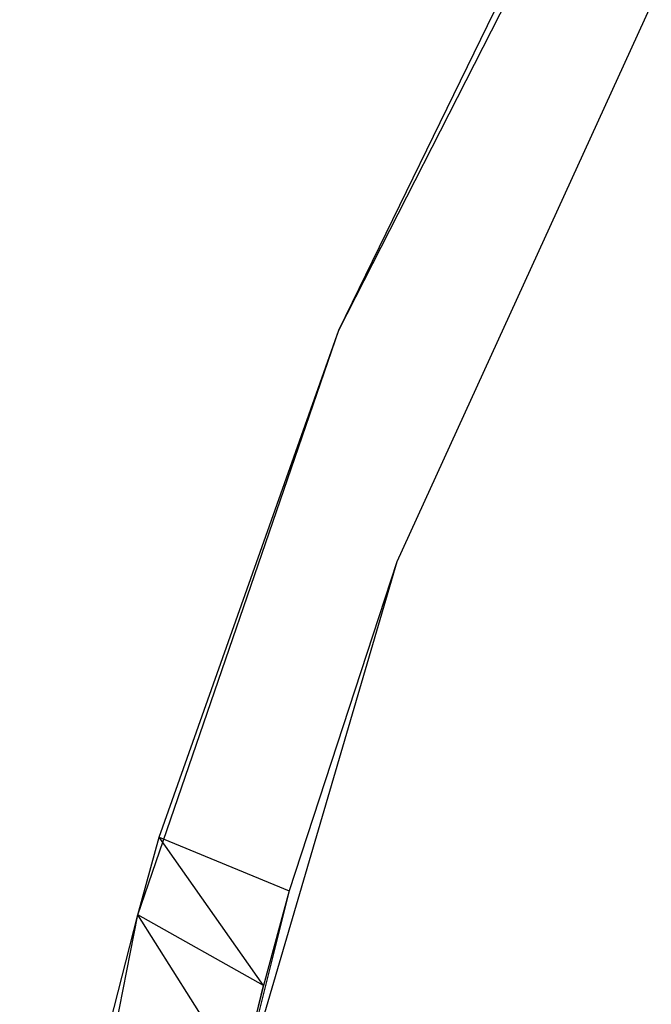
# Model space of a CAD drawing. Extents: x -28.1 to 0, y 0 to 28.1.
# Tile 49 of 215: x -15.811 to -15.562, y 14.492 to 14.881. Entities that reach past the tile are written whole.
import ezdxf

# ---------------------------------------------------------------- set-up
doc = ezdxf.new("R2010")
doc.units = 0
doc.header["$MEASUREMENT"] = 0
doc.layers.get('0').update_dxf_attribs({"color": 13, "linetype": 'CONTINUOUS'})

# ---------------------------------------------------------------- blocks, each defined once
blk = doc.blocks.new('ORTO_VIII_Z_ZAROWKA_OKAPO0')
at = {"color": 0}
for p, q in [((12.72487, 15.01954, 0.70072), (12.83571, 15.23707, 0.70072)), ((12.72487, 15.01954, 1.33064), (12.83571, 15.23707, 0.70072)), ((12.72487, 15.01954, 0.70072), (12.83571, 15.23707, 0.70072)), ((12.72487, 15.01954, 1.33064), (12.83571, 15.23707, 0.70072)), ((12.72487, 15.01954, 1.33064), (12.80456, 15.18307, 1.33064)), ((12.72487, 15.01954, 1.33064), (12.80456, 15.18307, 1.33064)), ((12.84819, 15.14803, 0.70072), (12.74774, 14.92806, 0.70072)), ((12.84819, 15.14803, 1.33064), (12.74774, 14.92806, 1.33064)), ((12.84819, 15.14803, 0.70072), (12.74774, 14.92806, 0.70072)), ((12.84819, 15.14803, 1.33064), (12.74774, 14.92806, 1.33064)), ((12.64539, 14.78869, 0.70072), (12.72487, 15.01954, 0.70072)), ((12.64539, 14.78869, 0.70072), (12.72487, 15.01954, 0.70072)), ((12.6539, 14.81934, 1.33064), (12.72487, 15.01954, 0.70072)), ((12.6539, 14.81934, 1.33064), (12.72487, 15.01954, 0.70072)), ((12.6539, 14.81934, 1.33064), (12.72487, 15.01954, 1.33064)), ((12.6539, 14.81934, 1.33064), (12.72487, 15.01954, 1.33064)), ((12.72487, 15.01954, 1.33064), (12.72487, 15.01954, 0.70072)), ((12.72487, 15.01954, 1.33064), (12.72487, 15.01954, 0.70072)), ((12.74774, 14.92806, 0.70072), (12.67961, 14.69603, 0.70072)), ((12.74774, 14.92806, 1.33064), (12.67961, 14.69603, 0.70072)), ((12.74774, 14.92806, 0.70072), (12.67961, 14.69603, 0.70072)), ((12.74774, 14.92806, 1.33064), (12.67961, 14.69603, 0.70072)), ((12.74774, 14.92806, 1.33064), (12.70516, 14.7981, 1.33064)), ((12.74774, 14.92806, 1.33064), (12.70516, 14.7981, 1.33064)), ((12.74774, 14.92806, 1.33064), (12.74774, 14.92806, 0.70072)), ((12.74774, 14.92806, 1.33064), (12.74774, 14.92806, 0.70072)), ((12.64539, 14.78869, 0.70072), (12.6539, 14.81934, 1.33064)), ((12.64539, 14.78869, 1.33319), (12.6539, 14.81934, 1.33064)), ((12.64539, 14.78869, 0.70072), (12.6539, 14.81934, 1.33064)), ((12.64539, 14.78869, 1.33319), (12.6539, 14.81934, 1.33064)), ((12.6539, 14.81934, 1.33064), (12.70516, 14.7981, 1.33064)), ((12.69502, 14.76074, 1.33442), (12.6539, 14.81934, 1.33064)), ((12.69502, 14.76074, 1.33442), (12.6539, 14.81934, 1.33064)), ((12.6539, 14.81934, 1.33064), (12.70516, 14.7981, 1.33064)), ((12.70516, 14.7981, 1.33064), (12.67961, 14.69603, 0.70072)), ((12.70516, 14.7981, 1.33064), (12.67961, 14.69603, 0.70072)), ((12.70516, 14.7981, 1.33064), (12.69502, 14.76074, 1.33442)), ((12.70516, 14.7981, 1.33064), (12.69502, 14.76074, 1.33442)), ((12.5988, 14.54903, 0.70072), (12.64539, 14.78869, 0.70072)), ((12.5988, 14.54903, 0.70072), (12.64539, 14.78869, 0.70072)), ((12.63448, 14.74584, 1.34563), (12.64539, 14.78869, 0.70072)), ((12.63448, 14.74584, 1.34563), (12.64539, 14.78869, 0.70072)), ((12.63448, 14.74584, 1.34563), (12.64539, 14.78869, 1.33319)), ((12.63448, 14.74584, 1.34563), (12.64539, 14.78869, 1.33319)), ((12.64539, 14.78869, 1.33319), (12.64539, 14.78869, 0.70072)), ((12.64539, 14.78869, 1.33319), (12.64539, 14.78869, 0.70072)), ((12.68605, 14.72448, 1.34563), (12.64539, 14.78869, 1.33319)), ((12.68605, 14.72448, 1.34563), (12.64539, 14.78869, 1.33319)), ((12.69502, 14.76074, 1.33442), (12.64539, 14.78869, 1.33319)), ((12.69502, 14.76074, 1.33442), (12.64539, 14.78869, 1.33319)), ((12.67961, 14.69603, 0.70072), (12.69502, 14.76074, 1.33442)), ((12.67961, 14.69603, 0.70072), (12.69502, 14.76074, 1.33442)), ((12.69502, 14.76074, 1.33442), (12.68605, 14.72448, 1.34563)), ((12.69502, 14.76074, 1.33442), (12.68605, 14.72448, 1.34563))]:
    blk.add_line(p, q, dxfattribs=at)

msp = doc.modelspace()

# ---------------------------------------------------------------- block references
at = {"color": 0}
msp.add_blockref('ORTO_VIII_Z_ZAROWKA_OKAPO0', (-28.41, -0.26151, -0.64167), dxfattribs=at)

doc.saveas('drawing.dxf')
